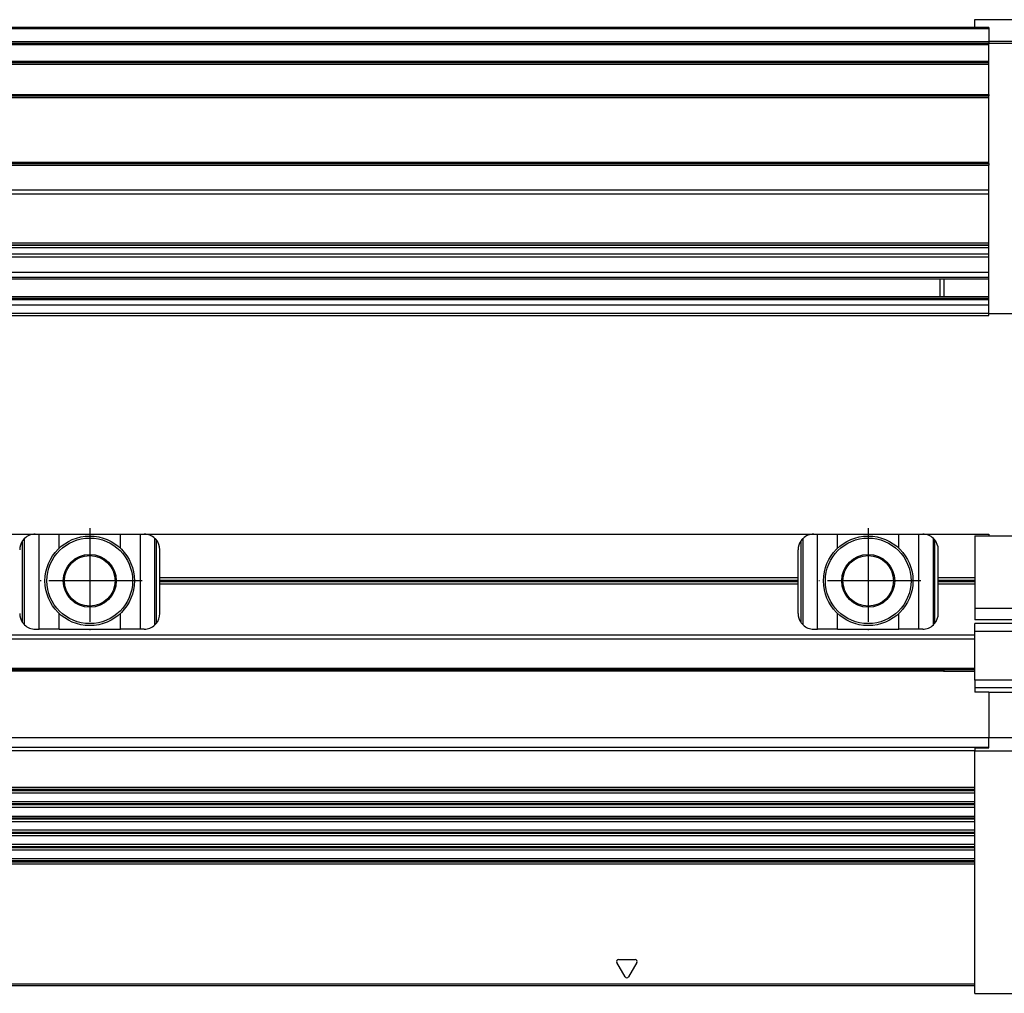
# Model space of a CAD drawing. Header units: millimetres. Extents: x -285 to 1770, y -283 to 203.
# Tile 29 of 30: x 1572 to 1698, y -4 to 121. Entities that reach past the tile are written whole.
import ezdxf

# ---------------------------------------------------------------- set-up
doc = ezdxf.new("R2010")
doc.units = ezdxf.units.MM
doc.linetypes.add('DOT_CENTER', pattern=[14, 12, -1, 0, -1])
doc.layers.add('1', color=7, linetype='Continuous')

# ---------------------------------------------------------------- blocks, each defined once
blk = doc.blocks.new('REGLA__21', base_point=(445.6, 83.41))
at = {"color": 7, "linetype": 'Continuous'}
for p, q in [((1694.3, 120.41), (543.3, 120.41)), ((1694.3, 120.41), (1694.3, 121.41)), ((1694.3, 121.41), (1700.3, 121.41)), ((1696.1, 120.41), (1694.3, 120.41)), ((1696.1, 120.41), (1696.1, 120.21)), ((1696.1, 120.21), (1696.1, 118.61)), ((554.6, 118.41), (1696.1, 118.41)), ((1696.1, 118.61), (1696.1, 118.41)), ((1696.1, 118.21), (1696.1, 118.41)), ((1696.1, 118.41), (1700.3, 118.41)), ((1696.1, 116.09), (1696.1, 118.21)), ((554.6, 115.91), (1696.1, 115.91)), ((1690.3, 115.99), (1696.1, 115.99)), ((1690.3, 115.99), (1690.3, 115.91)), ((1696.1, 115.99), (1696.1, 116.09)), ((1696.1, 115.91), (1696.1, 115.99)), ((1696.1, 115.71), (1696.1, 115.91)), ((1696.1, 111.81), (1696.1, 115.71)), ((554.6, 111.61), (1696.1, 111.61)), ((1696.1, 111.81), (1696.1, 111.61)), ((1696.1, 111.41), (1696.1, 111.61)), ((1696.1, 103.11), (1696.1, 111.41)), ((554.6, 102.91), (1696.1, 102.91)), ((1696.1, 102.91), (1696.1, 103.11)), ((1696.1, 102.91), (1696.1, 102.71)), ((1696.1, 99.49), (1696.1, 102.71)), ((1696.1, 98.99), (554.6, 98.99)), ((1696.1, 98.99), (1696.1, 99.49)), ((1696.1, 92.69), (1696.1, 98.99)), ((1696.1, 92.69), (554.6, 92.69)), ((554.6, 92.47), (1696.1, 92.47)), ((554.6, 92.43), (1696.1, 92.43)), ((1696.1, 92.47), (1696.1, 92.69)), ((1696.1, 92.43), (1696.1, 92.47)), ((1696.1, 92.09), (1696.1, 92.43)), ((1696.1, 92.09), (554.6, 92.09)), ((1696.1, 91.3), (554.6, 91.3)), ((1696.1, 91.3), (1696.1, 92.09)), ((1696.1, 90.91), (1696.1, 91.3)), ((1696.1, 90.91), (554.6, 90.91)), ((1696.1, 88.91), (1696.1, 90.91)), ((1696.1, 88.91), (554.6, 88.91)), ((1696.1, 88.33), (1696.1, 88.91)), ((554.6, 88.13), (1690.3, 88.13)), ((1689.8, 88.13), (1689.8, 85.83)), ((1690.3, 88.13), (1690.3, 85.83)), ((1690.3, 88.13), (1696.1, 88.13)), ((1696.1, 88.13), (1696.1, 88.33)), ((1696.1, 85.83), (1696.1, 88.13)), ((1696.1, 85.42), (543.32, 85.42)), ((553.73, 85.83), (1690.3, 85.83)), ((1690.3, 85.83), (1696.1, 85.83)), ((1696.1, 85.63), (1696.1, 85.83)), ((1696.1, 85.42), (1696.1, 85.63)), ((1696.1, 84.71), (1696.1, 85.42)), ((1696.1, 84.71), (456.1, 84.71)), ((456.1, 83.71), (1696.1, 83.71)), ((1696.1, 83.71), (1696.1, 84.71)), ((1696.1, 83.61), (1696.1, 83.71)), ((1701.8, 83.61), (1696.1, 83.61)), ((1696.1, 83.41), (1696.1, 83.61)), ((456.1, 83.41), (1696.1, 83.41))]:
    blk.add_line(p, q, dxfattribs=at)
at = {"color": 3, "linetype": 'Continuous'}
for p, q in [((1696.1, 120.21), (543.5, 120.21)), ((554.6, 118.61), (1696.1, 118.61)), ((554.6, 118.21), (1696.1, 118.21)), ((1700.3, 118.61), (1696.1, 118.61)), ((554.6, 116.09), (1696.1, 116.09)), ((554.6, 115.71), (1696.1, 115.71)), ((554.6, 111.81), (1696.1, 111.81)), ((554.6, 111.41), (1696.1, 111.41)), ((554.6, 103.11), (1696.1, 103.11)), ((554.6, 102.71), (1696.1, 102.71)), ((1696.1, 99.49), (554.6, 99.49)), ((554.6, 88.33), (1696.1, 88.33)), ((543.53, 85.63), (1696.1, 85.63))]:
    blk.add_line(p, q, dxfattribs=at)
at = {"color": 7, "linetype": 'Continuous'}
blk.add_open_spline([(1690.3, 115.99), (1690.29, 115.99), (1690.28, 115.97), (1690.26, 115.95), (1690.24, 115.94), (1690.23, 115.92), (1690.21, 115.91), (1690.21, 115.91), (1690.21, 115.91)], degree=3, knots=[0, 0, 0, 0, 0.028582, 0.0570471, 0.0820748, 0.1070648, 0.1163415, 0.1255852, 0.1255852, 0.1255852, 0.1255852], dxfattribs=at)
blk = doc.blocks.new('Regla_G2_cm1140-T__23', base_point=(445.6, 83.41))
blk.add_blockref('REGLA__21', (445.6, 83.41))
blk = doc.blocks.new('E1', base_point=(626, 100.95))
blk.add_blockref('Regla_G2_cm1140-T__23', (445.6, 83.41))
blk = doc.blocks.new('REGLA__37', base_point=(445.6, -6.69))
at = {"color": 7, "linetype": 'Continuous'}
for p, q in [((1487.6, 55.31), (1573.6, 55.31)), ((1573.6, 55.31), (1574.1, 55.31)), ((1574.1, 55.31), (1576.66, 55.31)), ((1576.66, 55.31), (1584.54, 55.31)), ((1584.54, 55.31), (1587.1, 55.31)), ((1587.1, 55.31), (1587.6, 55.31)), ((1587.6, 55.31), (1673.6, 55.31)), ((1588.97, 43.65), (1588.97, 54.77)), ((1589.13, 54.6), (1589.13, 43.82)), ((1673.6, 55.31), (1674.1, 55.31)), ((1674.1, 55.31), (1676.66, 55.31)), ((1676.66, 55.31), (1684.54, 55.31)), ((1684.54, 55.31), (1687.1, 55.31)), ((1687.1, 55.31), (1687.6, 55.31)), ((1687.6, 55.31), (1696.1, 55.31)), ((1688.97, 43.65), (1688.97, 54.77)), ((1689.13, 54.6), (1689.13, 43.82)), ((1694.3, 55.11), (1694.3, 49.75)), ((1694.3, 55.11), (1696.1, 55.11)), ((1696.1, 55.31), (1696.1, 55.11)), ((1696.1, 55.11), (1702.57, 55.11)), ((1589.6, 49.75), (1589.6, 53.31)), ((1671.6, 49.75), (1671.6, 53.31)), ((1689.6, 49.75), (1689.6, 53.31)), ((1589.6, 48.87), (1589.6, 49.75)), ((1589.6, 49.75), (1671.6, 49.75)), ((1671.6, 48.87), (1671.6, 49.75)), ((1689.6, 48.87), (1689.6, 49.75)), ((1689.6, 49.75), (1694.3, 49.75)), ((1694.3, 49.75), (1694.3, 48.87)), ((1589.6, 45.11), (1589.6, 48.87)), ((1671.6, 48.87), (1589.6, 48.87)), ((1671.6, 45.11), (1671.6, 48.87)), ((1689.6, 45.11), (1689.6, 48.87)), ((1694.3, 48.87), (1689.6, 48.87)), ((1694.3, 48.87), (1694.3, 45.81)), ((1694.3, 45.81), (1694.3, 44.31)), ((1694.3, 45.81), (1704.5, 45.81)), ((1704.67, 44.31), (1694.3, 44.31)), ((1573.6, 43.11), (1574.1, 43.11)), ((1576.66, 43.11), (1574.1, 43.11)), ((1576.66, 43.11), (1584.54, 43.11)), ((1587.1, 43.11), (1584.54, 43.11)), ((1587.6, 43.11), (1587.1, 43.11)), ((1673.6, 43.11), (1674.1, 43.11)), ((1676.66, 43.11), (1674.1, 43.11)), ((1676.66, 43.11), (1684.54, 43.11)), ((1687.1, 43.11), (1684.54, 43.11)), ((1687.6, 43.11), (1687.1, 43.11)), ((1694.3, 42.81), (1694.3, 43.81)), ((1701.8, 43.81), (1694.3, 43.81)), ((1694.3, 42.31), (457.9, 42.31)), ((1694.3, 42.31), (1694.3, 42.81)), ((1694.3, 41.81), (1694.3, 42.31)), ((1694.3, 38.11), (1694.3, 41.81)), ((1694.3, 36.56), (1694.3, 38.11)), ((457.9, 37.91), (1694.3, 37.91)), ((461.97, 37.73), (1690.23, 37.73)), ((1690.05, 37.91), (1690.3, 37.66)), ((1690.3, 37.91), (1690.3, 37.66)), ((1694.3, 37.66), (1690.3, 37.66)), ((1694.3, 36.56), (1694.3, 35.58)), ((1694.3, 35.58), (1694.3, 34.99)), ((1696.1, 34.99), (1694.3, 34.99)), ((1696.1, 35), (1696.1, 34.99)), ((1696.1, 35), (1701.8, 35)), ((1696.1, 34.99), (1696.1, 29.18)), ((456.1, 29.18), (1696.1, 29.18)), ((1696.1, 29.18), (1706.02, 29.18)), ((1696.1, 29.18), (1696.1, 29.18)), ((1696.1, 27.95), (1696.1, 29.18)), ((1694.3, 27.84), (1696.1, 27.84)), ((1694.3, 27.84), (1694.3, 27.49)), ((1696.1, 27.84), (1696.1, 27.95)), ((1694.3, 27.49), (1694.3, 27.44)), ((1705.66, 27.44), (1694.3, 27.44)), ((1694.3, 22.76), (1694.3, 27.44)), ((1694.3, 22.76), (457.9, 22.76)), ((457.9, 22.07), (1694.3, 22.07)), ((1694.3, 22.07), (1694.3, 22.76)), ((1694.3, 20.92), (1694.3, 22.07)), ((1694.3, 20.92), (457.9, 20.92)), ((457.9, 20.24), (1694.3, 20.24)), ((1694.3, 20.24), (1694.3, 20.92)), ((1694.3, 19.09), (1694.3, 20.24)), ((457.9, 19.09), (1694.3, 19.09)), ((1694.3, 18.41), (1694.3, 19.09)), ((457.9, 18.41), (1694.3, 18.41)), ((1694.3, 17.26), (1694.3, 18.41)), ((1694.3, 17.26), (457.9, 17.26)), ((457.9, 16.57), (1694.3, 16.57)), ((1694.3, 16.57), (1694.3, 17.26)), ((1694.3, 15.42), (1694.3, 16.57)), ((1694.3, 15.42), (457.9, 15.42)), ((1694.3, 14.74), (1694.3, 15.42)), ((457.9, 14.74), (1694.3, 14.74)), ((1694.3, 13.59), (1694.3, 14.74)), ((1694.3, 13.59), (457.9, 13.59)), ((1694.3, 12.91), (457.9, 12.91)), ((1694.3, 12.91), (1694.3, 13.59)), ((1694.3, -2.49), (1694.3, 12.91)), ((1694.3, -3.69), (1694.3, -2.49)), ((457.9, -2.69), (1694.3, -2.69)), ((1694.3, -3.69), (1700.3, -3.69))]:
    blk.add_line(p, q, dxfattribs=at)
at = {"color": 3, "linetype": 'Continuous'}
for p, q in [((1571.93, 54.42), (1571.93, 44)), ((1572.23, 43.65), (1572.23, 54.77)), ((1574.1, 43.11), (1574.1, 55.31)), ((1576.66, 53.5), (1576.66, 55.31)), ((1584.54, 53.5), (1584.54, 55.31)), ((1587.1, 43.11), (1587.1, 55.31)), ((1671.93, 54.42), (1671.93, 44)), ((1672.23, 43.65), (1672.23, 54.77)), ((1674.1, 43.11), (1674.1, 55.31)), ((1676.66, 53.5), (1676.66, 55.31)), ((1684.54, 53.5), (1684.54, 55.31)), ((1687.1, 43.11), (1687.1, 55.31)), ((1589.6, 49.38), (1671.6, 49.38)), ((1689.6, 49.38), (1694.3, 49.38)), ((1589.6, 49.24), (1671.6, 49.24)), ((1689.6, 49.24), (1694.3, 49.24)), ((1576.66, 43.11), (1576.66, 45.12)), ((1584.54, 43.11), (1584.54, 45.12)), ((1676.66, 43.11), (1676.66, 45.12)), ((1684.54, 43.11), (1684.54, 45.12)), ((1694.3, 41.81), (457.9, 41.81)), ((1701.8, 42.81), (1694.3, 42.81)), ((457.9, 38.11), (1694.3, 38.11)), ((462.08, 37.84), (1690.12, 37.84)), ((1701.8, 36.56), (1694.3, 36.56)), ((1701.8, 35.58), (1694.3, 35.58)), ((456.1, 27.95), (1696.1, 27.95)), ((457.9, 27.49), (1694.3, 27.49)), ((1694.3, 22.49), (457.9, 22.49)), ((1694.3, 22.34), (457.9, 22.34)), ((1694.3, 20.65), (457.9, 20.65)), ((1694.3, 20.51), (457.9, 20.51)), ((1694.3, 18.82), (457.9, 18.82)), ((1694.3, 18.68), (457.9, 18.68)), ((1694.3, 16.99), (457.9, 16.99)), ((1694.3, 16.84), (457.9, 16.84)), ((1694.3, 15.15), (457.9, 15.15)), ((1694.3, 15.01), (457.9, 15.01)), ((1694.3, 13.32), (457.9, 13.32)), ((1694.3, 13.18), (457.9, 13.18)), ((1649.38, -1.56), (1648.32, 0.28)), ((1648.53, 0.66), (1650.67, 0.66)), ((1650.88, 0.28), (1649.82, -1.56)), ((1694.3, -2.49), (457.9, -2.49))]:
    blk.add_line(p, q, dxfattribs=at)
at = {"color": 7, "linetype": 'Continuous'}
for centre, radius in [((1580.6, 49.31), 5.75), ((1580.6, 49.31), 5.5), ((1680.6, 49.31), 5.75), ((1680.6, 49.31), 5.5), ((1580.6, 49.31), 3.4), ((1580.6, 49.31), 3.25), ((1680.6, 49.31), 3.4), ((1680.6, 49.31), 3.25)]:
    blk.add_circle(centre, radius, dxfattribs=at)
for centre, start, end in [((1573.6, 53.31), 146.4427, 180), ((1573.6, 53.31), 133.1047, 146.4427), ((1573.6, 53.31), 90, 133.1047), ((1587.6, 53.31), 46.8953, 90), ((1587.6, 53.31), 40.3149, 46.8953), ((1587.6, 53.31), 0, 40.3149), ((1673.6, 53.31), 146.4427, 180), ((1673.6, 53.31), 133.1047, 146.4427), ((1673.6, 53.31), 90, 133.1047), ((1687.6, 53.31), 46.8953, 90), ((1687.6, 53.31), 40.3149, 46.8953), ((1687.6, 53.31), 0, 40.3149), ((1573.6, 45.11), 180, 213.5573), ((1587.6, 45.11), 319.6851, 0), ((1673.6, 45.11), 180, 213.5573), ((1687.6, 45.11), 319.6851, 0), ((1573.6, 45.11), 213.5573, 226.8953), ((1573.6, 45.11), 226.8953, 270), ((1587.6, 45.11), 270, 313.1047), ((1587.6, 45.11), 313.1047, 319.6851), ((1673.6, 45.11), 213.5573, 226.8953), ((1673.6, 45.11), 226.8953, 270), ((1687.6, 45.11), 270, 313.1047), ((1687.6, 45.11), 313.1047, 319.6851)]:
    blk.add_arc(centre, 2, start, end, dxfattribs=at)
at = {"color": 3, "linetype": 'Continuous'}
for centre, start, end in [((1648.53, 0.41), 90, 210), ((1650.67, 0.41), 330, 90), ((1649.6, -1.44), 210, 330)]:
    blk.add_arc(centre, 0.25, start, end, dxfattribs=at)
at = {"layer": '1', "color": 2, "linetype": 'DOT_CENTER'}
for p, q in [((1580.6, 56.06), (1580.6, 42.56)), ((1680.6, 56.06), (1680.6, 42.56)), ((1587.35, 49.31), (1573.85, 49.31)), ((1687.35, 49.31), (1673.85, 49.31))]:
    blk.add_line(p, q, dxfattribs=at)
blk = doc.blocks.new('Regla_G2_cm1140-T__38', base_point=(445.6, -29.69))
blk.add_blockref('REGLA__37', (445.6, -6.69))
blk = doc.blocks.new('A1', base_point=(626, 12.47))
blk.add_blockref('Regla_G2_cm1140-T__38', (445.6, -29.69))

msp = doc.modelspace()

# ---------------------------------------------------------------- block references
for name, p in [('E1', (626, 100.95)), ('A1', (626, 12.47))]:
    msp.add_blockref(name, p)

doc.saveas('drawing.dxf')
